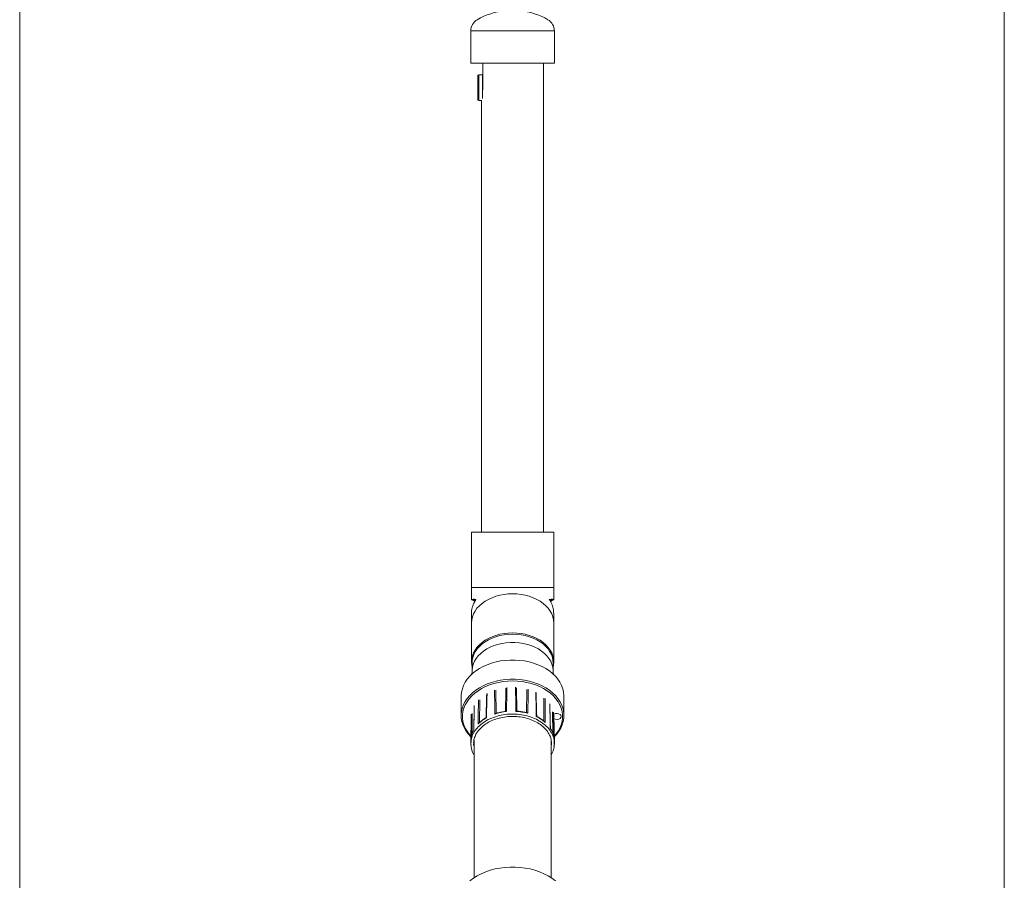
# Model space of a CAD drawing. Header units: millimetres. Extents: x 0 to 594, y 0 to 420.
# Tile 28 of 49: x 72 to 149, y 279 to 346. Entities that reach past the tile are written whole.
import ezdxf

# ---------------------------------------------------------------- set-up
doc = ezdxf.new("R2010")
doc.units = ezdxf.units.MM

msp = doc.modelspace()

# ---------------------------------------------------------------- linework, layer by layer
at = {"color": 7, "linetype": 'Continuous', "lineweight": 0}
for p, q in [((72.36, 368.08242), (72.36, 249.45713)), ((148.99112, 368.08242), (148.99112, 249.45713))]:
    msp.add_line(p, q, dxfattribs=at)
at = {"color": 7, "linetype": 'Continuous', "lineweight": 15}
for p, q in [((107.47223, 345.05953), (107.47223, 342.53242)), ((113.97223, 342.53242), (113.97223, 345.05953)), ((113.97223, 342.53242), (107.47223, 342.53242)), ((108.41299, 342.53242), (108.41299, 340.73242)), ((113.13523, 306.03242), (113.13523, 342.53242)), ((108.37223, 341.63242), (108.08223, 341.63242)), ((108.37223, 339.7958), (108.37223, 341.63242)), ((108.41299, 341.23242), (108.37223, 341.23242)), ((108.08223, 339.63242), (108.30923, 339.63242)), ((108.30923, 339.63242), (108.30923, 306.03242)), ((107.52223, 306.03242), (107.52223, 301.73242)), ((113.92223, 306.03242), (107.52223, 306.03242)), ((113.92223, 301.73242), (113.92223, 306.03242)), ((107.52223, 301.73242), (107.52223, 300.77238)), ((113.92223, 300.77521), (113.92223, 301.73242)), ((107.52223, 299.7349), (107.52223, 298.97298)), ((113.92223, 298.97298), (113.92223, 299.737)), ((107.52223, 298.97298), (107.52223, 295.93242)), ((113.92223, 295.93242), (113.92223, 298.97298)), ((107.57223, 295.86171), (107.57223, 295.22531)), ((113.87223, 295.22531), (113.87223, 295.86171)), ((109.43338, 291.92344), (109.42218, 293.72132)), ((111.05765, 292.08464), (111.03287, 293.90878)), ((111.8148, 291.97839), (111.82796, 293.77805)), ((106.72223, 293.25332), (106.72223, 291.76049)), ((108.15479, 291.21523), (108.15984, 292.98951)), ((113.15945, 291.32803), (113.15645, 293.10734)), ((114.72223, 291.76049), (114.72223, 293.25332)), ((113.85, 290.36239), (113.8327, 292.0568)), ((107.4994, 291.70967), (107.47322, 289.58773)), ((107.56608, 290.29235), (107.58409, 291.90944)), ((113.97124, 289.58773), (113.94329, 291.85231)), ((107.72223, 289.87946), (107.72223, 279.13579)), ((113.72223, 279.13579), (113.72223, 289.876)), ((107.47333, 289.59437), (107.48146, 289.48946))]:
    msp.add_line(p, q, dxfattribs=at)
at = {"color": 8, "linetype": 'Continuous', "lineweight": 15}
for p, q in [((113.97223, 345.05953), (107.47223, 345.05953)), ((108.08223, 339.63242), (108.08223, 341.63242)), ((113.92223, 301.73242), (107.52223, 301.73242)), ((113.72223, 289.30159), (113.75369, 289.64424))]:
    msp.add_line(p, q, dxfattribs=at)
at = {"color": 8, "linetype": 'Continuous', "lineweight": 15, "flags": 128}
for points in [[(113.92223, 298.97298), (113.9047, 299.2095), (113.8523, 299.44343), (113.76561, 299.6722), (113.64557, 299.89332), (113.49351, 300.10435), (113.31108, 300.30299), (113.10029, 300.48705), (112.86345, 300.65452), (112.60314, 300.80358), (112.32223, 300.93257), (112.02379, 301.0401), (111.71108, 301.12498), (111.38755, 301.18627), (111.05672, 301.22332), (110.72223, 301.23572), (110.38774, 301.22332), (110.05691, 301.18627), (109.73337, 301.12498), (109.42067, 301.0401), (109.12223, 300.93257), (108.84132, 300.80358), (108.58101, 300.65452), (108.34416, 300.48705), (108.13337, 300.30299), (107.95095, 300.10435), (107.79888, 299.89332), (107.67885, 299.6722), (107.59216, 299.44343), (107.53976, 299.2095), (107.52223, 298.97298)], [(107.57223, 295.22506), (107.57334, 295.28461), (107.6001, 295.52094), (107.66222, 295.75393), (107.75902, 295.98093), (107.8894, 296.19937), (108.05186, 296.40677), (108.24459, 296.60078), (108.46539, 296.77921), (108.71176, 296.94003), (108.98091, 297.08143), (109.26979, 297.20179), (109.57512, 297.29976), (109.89346, 297.37422), (110.22118, 297.42434), (110.55458, 297.44954), (110.88988, 297.44954), (111.22328, 297.42434), (111.551, 297.37422), (111.86933, 297.29976), (112.17467, 297.20179), (112.46355, 297.08143), (112.7327, 296.94003), (112.97907, 296.77921), (113.19987, 296.60078), (113.39259, 296.40677), (113.55506, 296.19937), (113.68543, 295.98093), (113.78223, 295.75393), (113.84436, 295.52094), (113.87111, 295.28461), (113.87223, 295.22577)], [(109.3319, 291.86998), (109.33119, 291.98186), (109.32834, 292.42937), (109.32001, 293.74175)], [(110.27199, 293.9464), (110.26584, 293.52612), (110.24451, 292.06617)], [(110.98494, 292.08362), (110.98338, 292.19593), (110.97714, 292.64517), (110.95883, 293.9626)], [(111.92798, 293.80325), (111.92486, 293.38472), (111.91401, 291.93087)], [(112.56758, 291.68421), (112.56559, 291.79719), (112.55763, 292.24912), (112.53426, 293.57444)], [(108.05141, 291.10052), (108.05173, 291.21232), (108.05304, 291.65954), (108.05691, 292.97108)], [(108.73664, 293.48489), (108.72911, 293.06201), (108.70302, 291.59308)], [(113.26089, 293.0938), (113.26164, 292.67573), (113.26416, 291.22345)], [(107.73333, 292.54238), (107.72644, 292.11677), (107.70258, 290.63837)], [(113.65576, 290.77877), (113.65388, 290.89248), (113.64633, 291.34733), (113.62415, 292.6813)], [(113.91357, 292.00815), (113.91798, 291.58909), (113.93321, 290.13346)], [(107.48655, 289.98142), (107.48783, 290.09353), (107.49294, 290.54196), (107.50798, 291.85709)]]:
    msp.add_lwpolyline(points, dxfattribs=at)
at = {"color": 7, "linetype": 'Continuous', "lineweight": 15, "flags": 128}
for points in [[(113.92223, 295.93242), (113.9047, 296.16894), (113.8523, 296.40287), (113.76561, 296.63164), (113.64557, 296.85276), (113.49351, 297.06379), (113.31108, 297.26243), (113.10029, 297.44649), (112.86345, 297.61396), (112.60314, 297.76302), (112.32223, 297.89201), (112.02379, 297.99953), (111.71108, 298.08442), (111.38755, 298.14572), (111.05672, 298.18277), (110.72223, 298.19516), (110.38774, 298.18277), (110.05691, 298.14572), (109.73337, 298.08442), (109.42067, 297.99953), (109.12223, 297.89201), (108.84132, 297.76302), (108.58101, 297.61396), (108.34416, 297.44649), (108.13337, 297.26243), (107.95095, 297.06379), (107.79888, 296.85276), (107.67885, 296.63164), (107.59216, 296.40287), (107.53976, 296.16894), (107.52223, 295.93242), (107.53976, 295.6959), (107.57223, 295.53398)], [(110.72223, 298.0891), (110.3874, 298.07648), (110.05637, 298.03877), (109.73289, 297.97638), (109.42061, 297.89005), (109.12308, 297.78072), (108.84367, 297.64966), (108.58555, 297.49834), (108.35163, 297.32847), (108.14457, 297.14198), (107.96672, 296.94099), (107.8201, 296.72777), (107.70635, 296.50474), (107.62677, 296.27442), (107.58227, 296.03942), (107.57223, 295.86171)], [(113.87223, 295.86171), (113.86219, 296.03942), (113.81768, 296.27442), (113.73811, 296.50474), (113.62436, 296.72777), (113.47773, 296.94099), (113.29988, 297.14198), (113.09283, 297.32847), (112.85891, 297.49834), (112.60079, 297.64966), (112.32138, 297.78072), (112.02385, 297.89005), (111.71157, 297.97638), (111.38808, 298.03877), (111.05705, 298.07648), (110.72223, 298.0891)], [(114.72223, 293.25332), (114.72113, 293.31963), (114.69478, 293.58412), (114.63351, 293.84571), (114.53788, 294.10209), (114.40871, 294.35101), (114.24715, 294.59029), (114.05461, 294.81781), (113.83278, 295.03159), (113.58362, 295.22974), (113.30931, 295.41052), (113.01226, 295.57234), (112.6951, 295.71379), (112.36059, 295.83361), (112.01169, 295.93075), (111.65145, 296.00437), (111.28305, 296.05381), (110.90972, 296.07864), (110.53474, 296.07864), (110.16141, 296.05381), (109.79301, 296.00437), (109.43277, 295.93075), (109.08387, 295.83361), (108.74936, 295.71379), (108.43219, 295.57234), (108.13515, 295.41052), (107.86084, 295.22974), (107.61168, 295.03159), (107.38985, 294.81781), (107.19731, 294.59029), (107.03575, 294.35101), (106.90658, 294.10209), (106.81094, 293.84571), (106.74968, 293.58412), (106.72333, 293.31963), (106.72223, 293.25332)], [(113.87223, 295.53398), (113.9047, 295.6959), (113.92223, 295.93242)], [(107.47959, 290.10439), (107.28981, 290.30816), (107.11256, 290.54183), (106.96703, 290.78619), (106.85451, 291.03912), (106.77597, 291.29839), (106.73212, 291.56172), (106.72333, 291.82679), (106.74968, 292.09129), (106.81094, 292.35288), (106.90658, 292.60926), (107.03575, 292.85818), (107.19731, 293.09745), (107.38985, 293.32498), (107.61168, 293.53876), (107.86084, 293.73691), (108.13515, 293.91769), (108.43219, 294.07951), (108.74936, 294.22096), (109.08387, 294.34078), (109.43277, 294.43792), (109.79301, 294.51154), (110.16141, 294.56098), (110.53474, 294.58581), (110.90972, 294.58581), (111.28305, 294.56098), (111.65145, 294.51154), (112.01169, 294.43792), (112.36059, 294.34078), (112.6951, 294.22096), (113.01226, 294.07951), (113.30931, 293.91769), (113.58362, 293.73691), (113.83278, 293.53876), (114.05461, 293.32498), (114.24715, 293.09745), (114.40871, 292.85818), (114.53788, 292.60926), (114.63351, 292.35288), (114.69478, 292.09129), (114.72113, 291.82679), (114.71234, 291.56172), (114.66848, 291.29839), (114.58995, 291.03912), (114.47742, 290.78619), (114.3319, 290.54183), (114.15465, 290.30816), (113.96486, 290.10439)], [(113.96422, 290.15689), (114.09973, 290.31092), (114.26979, 290.54418), (114.40773, 290.78782), (114.51229, 291.03963), (114.58253, 291.29731), (114.61781, 291.55856), (114.61781, 291.82099), (114.58253, 292.08224), (114.51229, 292.33994), (114.40773, 292.59174), (114.26979, 292.83538), (114.09973, 293.06864), (113.89907, 293.28941), (113.66965, 293.4957), (113.41354, 293.68563), (113.13305, 293.85749), (112.83073, 294.00972), (112.50931, 294.14093), (112.17171, 294.24996), (111.82099, 294.33579), (111.46031, 294.39766), (111.09295, 294.43501), (110.72223, 294.4475), (110.35151, 294.43501), (109.98415, 294.39766), (109.62347, 294.33579), (109.27274, 294.24996), (108.93514, 294.14093), (108.61373, 294.00972), (108.31141, 293.85749), (108.03092, 293.68563), (107.7748, 293.4957), (107.54538, 293.28941), (107.34473, 293.06864), (107.17466, 292.83538), (107.03673, 292.59174), (106.93216, 292.33994), (106.86192, 292.08224), (106.82665, 291.82099), (106.82665, 291.55856), (106.86192, 291.29731), (106.93216, 291.03963), (107.03673, 290.78782), (107.17466, 290.54418), (107.34473, 290.31092), (107.48024, 290.15689)], [(110.20317, 293.89096), (110.20036, 293.69459), (110.17708, 292.06546)], [(112.60131, 291.68365), (112.59525, 292.03295), (112.56926, 293.52835)], [(108.70593, 293.44103), (108.70247, 293.2436), (108.67356, 291.59263)], [(107.72752, 292.52186), (107.72433, 292.3231), (107.69733, 290.63784)], [(113.66308, 290.77852), (113.65693, 291.15227), (113.63209, 292.65734)], [(107.39365, 278.89687), (107.66773, 279.09957), (107.9664, 279.28408), (108.28726, 279.44892), (108.62773, 279.59276), (108.98506, 279.71444), (109.35637, 279.81298), (109.73869, 279.88759), (110.12892, 279.93766), (110.52393, 279.9628), (110.92053, 279.9628), (111.31554, 279.93766), (111.70577, 279.88759), (112.08808, 279.81298), (112.4594, 279.71444), (112.81673, 279.59276), (113.15719, 279.44892), (113.47805, 279.28408), (113.77673, 279.09957), (114.0508, 278.89687)]]:
    msp.add_lwpolyline(points, dxfattribs=at)
at = {"color": 7, "linetype": 'Continuous', "lineweight": 15}
for centre, radius, start, end in [((110.72223, 341.16242), 5.5, 95.9870725, 120), ((110.72223, 341.16242), 5.5, 60, 84.0129275), ((108.47223, 345.05953), 1, 120, 180), ((112.97223, 345.05953), 1, 0, 60), ((108.08223, 341.57242), 0.06, 90, 180), ((108.08223, 339.69242), 0.06, 180, 270), ((110.68449, 287.79887), 4.28991, 95.8866004, 108.3785176), ((110.73941, 287.6886), 4.40187, 74.5237116, 86.8024949), ((110.09655, 289.07226), 2.88035, 118.9341262, 135.2375133), ((111.23369, 288.9107), 3.0776, 48.7185468, 64.3152506), ((109.23221, 289.77139), 1.75825, 150.4557116, 173.1392367), ((112.13416, 289.74226), 1.84109, 12.2677706, 34.2624635)]:
    msp.add_arc(centre, radius, start, end, dxfattribs=at)
msp.add_ellipse((114.16778, 291.68978), major_axis=(0.33985, 0), ratio=0.67620958, start_param=4.00703669, end_param=8.57614399, dxfattribs=at)
for points, knots in [([(108.02223, 339.69242), (108.02223, 339.69547), (108.02223, 339.70175), (108.02223, 339.75405), (108.02223, 339.84077), (108.02223, 339.96304), (108.02223, 340.11332), (108.02223, 340.2818), (108.02223, 340.45699), (108.02223, 340.63242), (108.02223, 340.80785), (108.02223, 340.98304), (108.02223, 341.15152), (108.02223, 341.3018), (108.02223, 341.42407), (108.02223, 341.51079), (108.02223, 341.56309), (108.02223, 341.56937), (108.02223, 341.57242)], [0, 0, 0, 0, 0.05825771, 0.12000532, 0.18432015, 0.24999984, 0.31567953, 0.37999436, 0.44174197, 0.49999968, 0.5582584, 0.62000601, 0.68432084, 0.75000053, 0.81568022, 0.87999459, 0.9417422, 1, 1, 1, 1]), ([(108.41299, 340.73242), (108.4107, 340.65673), (108.40611, 340.50542), (108.38436, 340.35421), (108.37279, 340.30052), (108.37223, 340.29791)], [0, 0, 0, 0, 0.48780718, 0.9751029, 1, 1, 1, 1]), ([(107.82908, 300.72456), (107.80334, 300.72652), (107.69575, 300.73469), (107.58661, 300.75006), (107.5104, 300.76976), (107.5295, 300.7899), (107.62121, 300.80325), (107.74307, 300.81315), (107.82338, 300.79737), (107.86372, 300.78945)], [0, 0, 0, 0, 0.056400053, 0.235776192, 0.420130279, 0.603658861, 0.792141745, 0.895615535, 1, 1, 1, 1]), ([(107.86372, 300.78948), (107.81169, 300.69627), (107.70677, 300.50828), (107.58578, 300.20744), (107.51739, 299.94632), (107.52991, 299.77873), (107.53286, 299.73936)], [0, 0, 0, 0, 0.25934019, 0.5230339, 0.88795189, 1, 1, 1, 1]), ([(107.68972, 300.7213), (107.68586, 300.71896), (107.6745, 300.71207), (107.7396, 300.6686), (107.76558, 300.60643), (107.76578, 300.60594)], [0, 0, 0, 0, 0.33775436, 0.99487134, 1, 1, 1, 1]), ([(113.58074, 300.78945), (113.63255, 300.7979), (113.73704, 300.81495), (113.86173, 300.79816), (113.93475, 300.78271), (113.9127, 300.76145), (113.82226, 300.74336), (113.70283, 300.73264), (113.65798, 300.72862)], [0, 0, 0, 0, 0.14063964, 0.28364043, 0.48153533, 0.68520887, 0.88178109, 1, 1, 1, 1]), ([(113.91231, 299.74564), (113.91181, 299.82799), (113.91055, 300.03763), (113.82204, 300.31468), (113.70162, 300.57193), (113.62115, 300.71675), (113.58074, 300.78948)], [0, 0, 0, 0, 0.23526186, 0.59893779, 0.79858972, 1, 1, 1, 1]), ([(113.68331, 300.60016), (113.68664, 300.60706), (113.70565, 300.64645), (113.75012, 300.68611), (113.79014, 300.71947), (113.79308, 300.72428), (113.7945, 300.72662)], [0, 0, 0, 0, 0.06802412, 0.38838908, 0.70269061, 1, 1, 1, 1]), ([(107.56966, 295.22518), (107.57029, 295.20579), (107.57232, 295.14296), (107.55673, 295.04943), (107.53475, 294.96748), (107.52344, 294.94047), (107.51869, 294.92911)], [0, 0, 0, 0, 0.15509252, 0.50243805, 0.79079708, 1, 1, 1, 1]), ([(113.92257, 294.93739), (113.91925, 294.94535), (113.90973, 294.96813), (113.89002, 295.03953), (113.87358, 295.13203), (113.87448, 295.19856), (113.87485, 295.22534)], [0, 0, 0, 0, 0.15586051, 0.4460724, 0.77703849, 1, 1, 1, 1]), ([(110.19333, 292.08246), (110.15777, 292.0783), (110.0168, 292.06177), (109.77474, 292.01654), (109.54324, 291.95909), (109.41761, 291.91861), (109.38941, 291.90953)], [0, 0, 0, 0, 0.12836726, 0.50897905, 0.88977903, 1, 1, 1, 1]), ([(110.19338, 292.08206), (110.19719, 292.08252), (110.20866, 292.08393), (110.22764, 292.07576), (110.24143, 292.068), (110.24438, 292.06625), (110.24451, 292.06617)], [0, 0, 0, 0, 0.281316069, 0.848336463, 0.99312324, 1, 1, 1, 1]), ([(111.0383, 292.10198), (111.03411, 292.10227), (111.02157, 292.10313), (111.00201, 292.09395), (110.98805, 292.08564), (110.98507, 292.08371), (110.98494, 292.08362)], [0, 0, 0, 0, 0.283913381, 0.848883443, 0.993155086, 1, 1, 1, 1]), ([(111.85547, 291.96784), (111.82119, 291.97695), (111.6868, 292.01267), (111.44472, 292.05917), (111.20465, 292.09115), (111.06832, 292.10045), (111.03834, 292.1025)], [0, 0, 0, 0, 0.13045595, 0.51148417, 0.89257738, 1, 1, 1, 1]), ([(111.85534, 291.96737), (111.86057, 291.96613), (111.87765, 291.96208), (111.8976, 291.94674), (111.91109, 291.93385), (111.91388, 291.931), (111.91401, 291.93087)], [0, 0, 0, 0, 0.2579196, 0.84336112, 0.99290797, 1, 1, 1, 1]), ([(107.68957, 289.60953), (107.69569, 289.69289), (107.70667, 289.84269), (107.75977, 290.03986), (107.8544, 290.28195), (108.03126, 290.57227), (108.33892, 290.89768), (108.72334, 291.17704), (109.17412, 291.40366), (109.67709, 291.56984), (110.21532, 291.66919), (110.77076, 291.69891), (111.32441, 291.65678), (111.858, 291.54575), (112.35275, 291.36822), (112.79339, 291.13219), (113.16425, 290.84422), (113.45777, 290.51265), (113.61969, 290.2204), (113.70101, 289.98551), (113.74191, 289.80972), (113.75032, 289.6807), (113.7549, 289.61041)], [0, 0, 0, 0, 0.039707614, 0.071355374, 0.094970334, 0.154940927, 0.21316772, 0.271430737, 0.32980571, 0.38819932, 0.44667237, 0.505131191, 0.563617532, 0.622058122, 0.680467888, 0.738813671, 0.797077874, 0.855284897, 0.915243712, 0.93794466, 0.966192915, 1, 1, 1, 1]), ([(108.6765, 291.596), (108.64657, 291.57862), (108.53359, 291.51302), (108.35282, 291.38632), (108.18853, 291.25082), (108.1047, 291.16761), (108.08357, 291.14665)], [0, 0, 0, 0, 0.13363114, 0.50432004, 0.87508638, 1, 1, 1, 1]), ([(108.67667, 291.5957), (108.67707, 291.5963), (108.67913, 291.59937), (108.69031, 291.59702), (108.70059, 291.59386), (108.70292, 291.59311), (108.70302, 291.59308)], [0, 0, 0, 0, 0.159306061, 0.822565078, 0.99199441, 1, 1, 1, 1]), ([(109.38952, 291.90922), (109.38236, 291.9067), (109.36208, 291.89954), (109.34311, 291.8823), (109.33203, 291.87011), (109.3319, 291.86998)], [0, 0, 0, 0, 0.35015391, 0.99279642, 1, 1, 1, 1]), ([(112.59726, 291.68783), (112.59655, 291.68854), (112.59338, 291.69168), (112.58108, 291.68875), (112.57013, 291.68513), (112.56769, 291.68425), (112.56758, 291.68421)], [0, 0, 0, 0, 0.18640616, 0.82835156, 0.99221138, 1, 1, 1, 1]), ([(113.22708, 291.27077), (113.20117, 291.2931), (113.10696, 291.37427), (112.92668, 291.50294), (112.73846, 291.61723), (112.62435, 291.67478), (112.5975, 291.68833)], [0, 0, 0, 0, 0.14116493, 0.51318995, 0.88546454, 1, 1, 1, 1]), ([(113.22738, 291.27119), (113.22788, 291.27087), (113.24093, 291.26256), (113.25252, 291.24449), (113.26219, 291.22736), (113.26408, 291.22362), (113.26416, 291.22345)], [0, 0, 0, 0, 0.03051684, 0.79543203, 0.99075545, 1, 1, 1, 1]), ([(107.69916, 290.63777), (107.69881, 290.63822), (107.69829, 290.63886), (107.70147, 290.63851), (107.70253, 290.63838), (107.70258, 290.63837)], [0, 0, 0, 0, 0.68314211, 0.98563976, 1, 1, 1, 1]), ([(108.08337, 291.14681), (108.07374, 291.13574), (108.06151, 291.12166), (108.05321, 291.10452), (108.05148, 291.10069), (108.05141, 291.10052)], [0, 0, 0, 0, 0.77912949, 0.99002473, 1, 1, 1, 1]), ([(107.48488, 289.44525), (107.48071, 289.46287), (107.46898, 289.51229), (107.47801, 289.5622), (107.48381, 289.59432)], [0, 0, 0, 0, 0.35654374, 1, 1, 1, 1]), ([(107.48146, 289.48946), (107.48427, 289.42586), (107.49058, 289.28349), (107.5442, 289.08584), (107.61025, 288.88651), (107.68243, 288.77057), (107.72223, 288.70665)], [0, 0, 0, 0, 0.23182202, 0.51899872, 0.73482981, 1, 1, 1, 1]), ([(113.72223, 288.68044), (113.74119, 288.71392), (113.78499, 288.79128), (113.84576, 288.92854), (113.90919, 289.10309), (113.93457, 289.23462), (113.94807, 289.30458)], [0, 0, 0, 0, 0.17043728, 0.39370075, 0.67751003, 1, 1, 1, 1]), ([(113.94807, 289.30458), (113.94941, 289.31047), (113.97111, 289.40602), (113.97113, 289.50355), (113.97114, 289.59507)], [0, 0, 0, 0, 0.06164387, 1, 1, 1, 1])]:
    msp.add_open_spline(points, degree=3, knots=knots, dxfattribs=at)
at = {"color": 8, "linetype": 'Continuous', "lineweight": 15}
for points, knots in [([(108.3495, 291.14423), (108.5036, 291.24819), (108.8118, 291.45613), (109.37195, 291.67958), (109.97744, 291.82646), (110.61331, 291.88565), (111.25289, 291.85635), (111.87221, 291.73928), (112.44728, 291.53906), (112.95616, 291.26334), (113.37887, 290.92274), (113.70062, 290.53027), (113.90371, 290.10137), (113.99187, 289.69013), (113.95472, 289.42949), (113.93892, 289.31862)], [0, 0, 0, 0, 0.07849088, 0.15698228, 0.23547332, 0.31396426, 0.39245524, 0.47094638, 0.54943748, 0.62792829, 0.70641965, 0.78491079, 0.86340149, 0.94189279, 1, 1, 1, 1]), ([(107.48381, 289.59432), (107.48845, 289.71265), (107.49899, 289.98152), (107.66462, 290.38713), (107.93958, 290.79729), (108.21286, 291.02858), (108.3495, 291.14423)], [0, 0, 0, 0, 0.2076222, 0.47174806, 0.73587441, 1, 1, 1, 1]), ([(107.70555, 289.66223), (107.69699, 289.60849), (107.67943, 289.49823), (107.70772, 289.38904), (107.72223, 289.33307)], [0, 0, 0, 0, 0.48738507, 1, 1, 1, 1])]:
    msp.add_open_spline(points, degree=3, knots=knots, dxfattribs=at)

doc.saveas('drawing.dxf')
